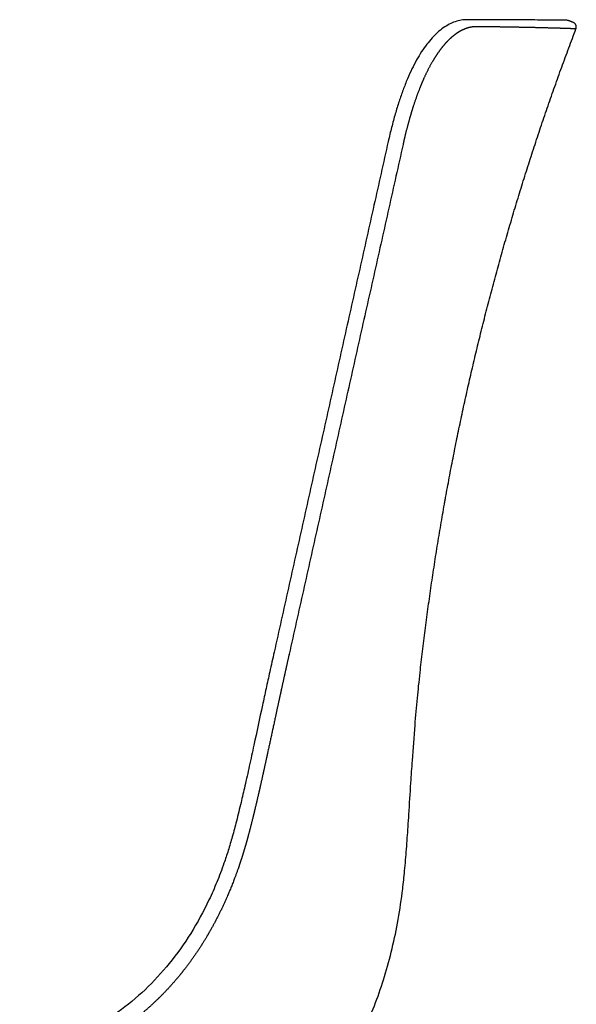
# Model space of a CAD drawing. Header units: millimetres. Extents: x -9883 to -8645, y 1306 to 2770.
# Tile 15 of 17: x -9532 to -9365, y 2475 to 2770. Entities that reach past the tile are written whole.
import ezdxf

# ---------------------------------------------------------------- set-up
doc = ezdxf.new("R2010")
doc.units = ezdxf.units.MM
doc.header["$MEASUREMENT"] = 0
doc.layers.add('Make2D visible lines', color=7, linetype='Continuous')

msp = doc.modelspace()

# ---------------------------------------------------------------- linework, layer by layer
at = {"layer": 'Make2D visible lines'}
for points, knots in [([(-9397.68, 2770.3), (-9398.29, 2770.3), (-9399.53, 2770.2), (-9401.36, 2769.72), (-9403.17, 2768.94), (-9404.94, 2767.85), (-9406.66, 2766.47), (-9408.32, 2764.82), (-9409.91, 2762.89), (-9411.46, 2760.68), (-9412.94, 2758.2), (-9414.36, 2755.47), (-9415.71, 2752.47), (-9416.99, 2749.23), (-9418.21, 2745.73), (-9419.36, 2741.97), (-9420.25, 2738.67), (-9420.93, 2735.91), (-9421.26, 2734.49), (-9421.42, 2733.77)], [0, 0, 0, 0, 1.827287, 3.712106, 5.657909, 7.733608, 9.927272, 12.246998, 14.757362, 17.434434, 20.339428, 23.402897, 26.681414, 30.180071, 33.874634, 37.802404, 41.974437, 44.1062, 46.338517, 46.338517, 46.338517, 46.338517]), ([(-9367.3, 2770.01), (-9367.32, 2770.02), (-9367.38, 2770.04), (-9367.46, 2770.06), (-9367.55, 2770.09), (-9367.69, 2770.12), (-9367.82, 2770.13), (-9367.94, 2770.14), (-9368.51, 2770.15), (-9370.88, 2770.16), (-9374.3, 2770.19), (-9378.71, 2770.22), (-9386.26, 2770.26), (-9392.73, 2770.29), (-9397.68, 2770.3)], [0, 0, 0, 0, 0.079958, 0.177795, 0.245681, 0.357501, 0.618648, 0.645961, 0.714676, 2.312859, 7.750838, 10.981357, 15.541977, 30.397675, 30.397675, 30.397675, 30.397675]), ([(-9455.65, 2580.67), (-9456.09, 2578.68), (-9456.9, 2575.04), (-9458.07, 2569.72), (-9459.66, 2562.4), (-9461.31, 2554.65), (-9463.07, 2546.57), (-9464.35, 2540.83), (-9465.63, 2535.31), (-9466.87, 2530.24), (-9468.14, 2525.44), (-9469.38, 2521.23), (-9470.26, 2518.58), (-9470.7, 2517.32)], [0, 0, 0, 0, 6.107771, 11.213264, 16.326067, 28.595401, 34.984938, 41.118864, 46.232568, 51.986111, 56.781145, 61.127245, 65.150828, 65.150828, 65.150828, 65.150828]), ([(-9417.07, 2509.61), (-9416.85, 2511.41), (-9416.43, 2515.41), (-9415.92, 2521.62), (-9415.53, 2527.27), (-9415.09, 2533.89), (-9414.67, 2540.52), (-9414.07, 2549.45), (-9413.45, 2557.93), (-9412.81, 2565.4), (-9412.28, 2570.65), (-9412, 2573.19), (-9411.86, 2574.5)], [0, 0, 0, 0, 5.444684, 12.040557, 18.71903, 22.427634, 31.940578, 38.645342, 49.283977, 57.440146, 61.154631, 65.105514, 65.105514, 65.105514, 65.105514]), ([(-9470.7, 2517.32), (-9471.36, 2515.42), (-9472.77, 2511.71), (-9475.9, 2504.6), (-9480.43, 2496.27), (-9486.86, 2487.23), (-9494.2, 2479.28), (-9502.43, 2472.44), (-9511.52, 2466.75), (-9519.71, 2462.99), (-9526.61, 2460.58), (-9530.19, 2459.56), (-9532, 2459.11)], [0, 0, 0, 0, 6.014202, 11.892003, 23.329121, 34.384469, 45.121838, 55.732952, 66.409824, 77.216712, 82.716685, 88.34523, 88.34523, 88.34523, 88.34523]), ([(-9491.69, 2415.2), (-9489.02, 2415.97), (-9483.82, 2417.65), (-9476.33, 2420.68), (-9469.26, 2424.15), (-9462.62, 2428.08), (-9456.39, 2432.46), (-9450.59, 2437.3), (-9445.24, 2442.58), (-9440.33, 2448.3), (-9435.86, 2454.46), (-9431.82, 2461.07), (-9428.23, 2468.12), (-9425.09, 2475.58), (-9422.39, 2483.49), (-9420.14, 2491.82), (-9418.33, 2500.57), (-9417.44, 2506.56), (-9417.07, 2509.61)], [0, 0, 0, 0, 8.322196, 16.380019, 24.220931, 31.935649, 39.518421, 47.059085, 54.55762, 62.059175, 69.653316, 77.384691, 85.263603, 93.37149, 101.664231, 110.317302, 119.241828, 128.466592, 128.466592, 128.466592, 128.466592])]:
    msp.add_open_spline(points, degree=3, knots=knots, dxfattribs=at)
for points, degree in [([(-9365.94, 2769.49), (-9366.62, 2769.75), (-9367.3, 2770.01)], 2), ([(-9416.97, 2732.88), (-9434.06, 2656.47), (-9451.14, 2580.06)], 2), ([(-9404.55, 2625.01), (-9404.48, 2625.42), (-9404.41, 2625.82), (-9404.33, 2626.22), (-9404.26, 2626.63), (-9404.19, 2627.03)], 5)]:
    msp.add_open_spline(points, degree=degree, dxfattribs=at)
for points, weights, degree, knots in [([(-9394.86, 2768.2), (-9395.29, 2768.21), (-9396.21, 2768.15), (-9397.17, 2767.93), (-9397.68, 2767.78), (-9398.16, 2767.63), (-9399.16, 2767.23), (-9400.2, 2766.65), (-9400.73, 2766.29), (-9401.24, 2765.95), (-9402.3, 2765.15), (-9403.38, 2764.13), (-9403.93, 2763.54), (-9404.5, 2762.93), (-9405.03, 2762.3), (-9405.54, 2761.65), (-9406.1, 2760.92), (-9406.63, 2760.17), (-9407.13, 2759.4), (-9407.67, 2758.56), (-9408.18, 2757.71), (-9408.67, 2756.83), (-9409.19, 2755.89), (-9409.68, 2754.93), (-9410.14, 2753.96), (-9410.61, 2752.98), (-9411.53, 2750.89), (-9412.39, 2748.66), (-9412.82, 2747.5), (-9413.22, 2746.38), (-9414.02, 2744.04), (-9414.74, 2741.62), (-9415.09, 2740.37), (-9415.43, 2739.17), (-9415.92, 2737.33), (-9416.53, 2734.82), (-9416.83, 2733.53), (-9416.97, 2732.88)], [1, 1, 1, 1, 1, 1, 1, 1, 1, 1, 1, 1, 1, 0.999253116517, 0.999253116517, 1, 0.999438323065, 0.999438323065, 1, 0.999582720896, 0.999582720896, 1, 0.999692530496, 0.999692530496, 1, 1, 1, 1, 1, 1, 1, 1, 1, 1, 1, 1, 1, 1], 3, [-0.002071, -0.002071, -0.002071, -0.002071, 3.776098, 7.794093, 7.794093, 7.794093, 11.599747, 15.540908, 15.540908, 15.540908, 19.312022, 23.232607, 23.232607, 23.232607, 25.719707, 25.719707, 25.719707, 28.467577, 28.467577, 28.467577, 31.46645, 31.46645, 31.46645, 34.692912, 34.692912, 34.692912, 38.44558, 42.374933, 42.374933, 42.374933, 46.161684, 50.112815, 50.112815, 50.112815, 53.936378, 55.888283, 57.904156, 57.904156, 57.904156, 57.904156]), ([(-9365.07, 2767.55), (-9365.31, 2767.56), (-9365.55, 2767.57), (-9365.67, 2767.57), (-9365.79, 2767.58), (-9366.39, 2767.6), (-9366.99, 2767.62), (-9367.46, 2767.64), (-9367.93, 2767.65), (-9370.3, 2767.73), (-9372.67, 2767.79), (-9374.54, 2767.84), (-9376.4, 2767.89), (-9379.2, 2767.96), (-9382, 2768.01), (-9386.15, 2768.09), (-9390.3, 2768.15), (-9392.58, 2768.18), (-9394.86, 2768.2)], [1, 0.999998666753, 1, 0.999999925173, 1, 0.999999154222, 1, 0.999999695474, 1, 0.999996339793, 1, 0.999998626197, 1, 0.999997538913, 1, 0.999995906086, 1, 0.999999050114, 1], 2, [0, 0, 0, 0.479762, 0.479762, 0.71722, 0.71722, 1.916175, 1.916175, 2.862235, 2.862235, 7.605983, 7.605983, 11.33798, 11.33798, 16.930822, 16.930822, 25.239839, 25.239839, 29.793258, 29.793258, 29.793258]), ([(-9451.14, 2580.06), (-9451.15, 2579.99), (-9451.17, 2579.92), (-9451.18, 2579.86), (-9451.78, 2577.2), (-9452.37, 2574.55), (-9452.95, 2571.9), (-9453.53, 2569.24), (-9454.11, 2566.59), (-9454.69, 2563.93), (-9455.26, 2561.29), (-9456.41, 2555.97), (-9457.56, 2550.65), (-9458.15, 2547.97), (-9458.73, 2545.31), (-9459.32, 2542.65), (-9459.92, 2539.99), (-9460.22, 2538.69), (-9460.83, 2536.03), (-9461.46, 2533.37), (-9461.79, 2532.02), (-9462.11, 2530.68), (-9462.78, 2528.03), (-9463.48, 2525.37), (-9463.85, 2524.05), (-9464.22, 2522.72), (-9464.61, 2521.4), (-9465.02, 2520.08), (-9465.38, 2518.9), (-9465.77, 2517.73), (-9466.17, 2516.56)], [1, 0.999999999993, 0.999999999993, 1, 0.999998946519, 0.999998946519, 1, 0.999999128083, 0.999999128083, 1, 1, 1, 1, 1, 0.999995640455, 0.999995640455, 1, 1, 1, 1, 1, 1, 1, 1, 1, 0.999936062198, 0.999936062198, 1, 0.999928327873, 0.999928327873, 1], 3, [0, 0, 0, 0, 0.205464, 0.205464, 0.205464, 8.359581, 8.359581, 8.359581, 16.514087, 16.514087, 16.514087, 24.629427, 32.869622, 32.869622, 32.869622, 41.044998, 41.044998, 41.044998, 45.052163, 49.231793, 49.231793, 49.231793, 53.338782, 57.429168, 57.429168, 57.429168, 61.564618, 61.564618, 61.564618, 65.275321, 65.275321, 65.275321, 65.275321]), ([(-9466.17, 2516.56), (-9466.21, 2516.42), (-9466.26, 2516.28), (-9466.31, 2516.14), (-9467.54, 2512.57), (-9469.66, 2507.23), (-9473.07, 2500.24), (-9475.02, 2496.75), (-9476.06, 2495.01), (-9478.07, 2491.67), (-9480.27, 2488.44), (-9482.68, 2485.37), (-9483.82, 2483.9), (-9486.33, 2480.9), (-9489.03, 2478.07), (-9490.5, 2476.64), (-9493.3, 2473.91), (-9496.29, 2471.38), (-9499.45, 2469.06), (-9502.61, 2466.75), (-9505.92, 2464.66), (-9509.37, 2462.8), (-9511.05, 2461.89), (-9514.56, 2460.16), (-9518.17, 2458.66), (-9520.03, 2457.95), (-9521.84, 2457.27), (-9525.54, 2456), (-9529.3, 2454.96), (-9531.21, 2454.49), (-9531.35, 2454.46), (-9531.5, 2454.42), (-9531.65, 2454.39)], [1, 0.999999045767, 0.999999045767, 1, 1, 1, 1, 1, 1, 1, 1, 1, 1, 1, 1, 1, 0.998370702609, 0.998370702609, 1, 0.998387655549, 0.998387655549, 1, 1, 1, 1, 1, 1, 1, 1, 1, 0.999998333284, 0.999998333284, 1], 3, [0, 0, 0, 0, 0.434222, 0.434222, 0.434222, 11.67365, 17.492658, 23.506644, 23.506644, 23.506644, 35.055519, 35.055519, 35.055519, 40.559447, 46.609952, 46.609952, 46.609952, 58.349061, 58.349061, 58.349061, 70.087888, 70.087888, 70.087888, 75.742745, 81.633858, 81.633858, 81.633858, 87.351509, 93.170121, 93.170121, 93.170121, 93.62726, 93.62726, 93.62726, 93.62726])]:
    msp.add_rational_spline(points, weights, degree=degree, knots=knots, dxfattribs=at)
for points, weights in [([(-9394.23, 2673.95), (-9382.57, 2721.66), (-9365.07, 2767.55)], [1, 0.998058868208, 1]), ([(-9365.07, 2767.55), (-9364.54, 2768.95), (-9365.94, 2769.49)], [1, 0.707778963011, 1]), ([(-9421.42, 2733.77), (-9438.55, 2657.22), (-9455.65, 2580.67)], [1, 0.999999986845, 1]), ([(-9404.19, 2627.03), (-9399.92, 2650.64), (-9394.23, 2673.95)], [1, 0.99953552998, 1]), ([(-9411.86, 2574.5), (-9409.02, 2599.88), (-9404.55, 2625.01)], [1, 0.999474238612, 1])]:
    msp.add_rational_spline(points, weights, degree=2, dxfattribs=at)

doc.saveas('drawing.dxf')
